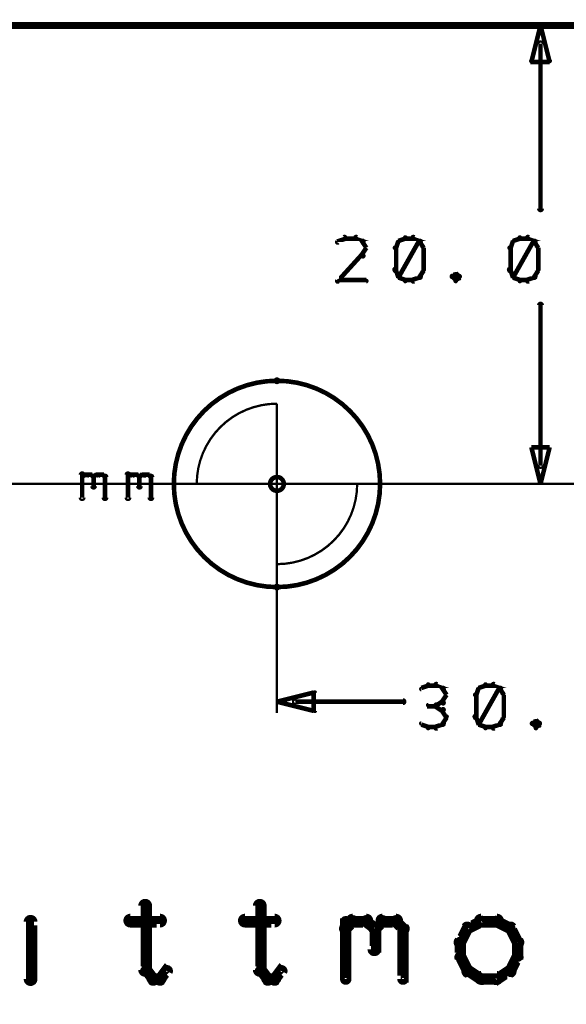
# Model space of a CAD drawing. Extents: x 98 to 599, y 121 to 517.
# Tile 35 of 77: x 207 to 231, y 474 to 517. Entities that reach past the tile are written whole.
import ezdxf

# ---------------------------------------------------------------- set-up
doc = ezdxf.new("R2010")
doc.units = 0
doc.layers.get('0').update_dxf_attribs({"linetype": 'CONTINUOUS'})
for name, color, linetype in [('COPPER', 3, 'CONTINUOUS'), ('DIMENSIONS', 2, 'CONTINUOUS'), ('DRAWING', 4, 'CONTINUOUS'), ('OUTLINES', 1, 'CONTINUOUS')]:
    doc.layers.add(name, color=color, linetype=linetype)

# ---------------------------------------------------------------- blocks, each defined once
blk = doc.blocks.new('VIA')
at = {"const_width": 0.2}
blk.add_lwpolyline([(-0.3, 0, 1), (0.3, 0, 1)], format="xyb", close=True, dxfattribs=at)

msp = doc.modelspace()

# ---------------------------------------------------------------- linework, layer by layer
at = {"layer": 'DIMENSIONS', "color": 94}
for points in [[(230, 517, 0.1, 0.1, 1), (230, 517, 0, 0, 0), (230, 517, 0, 0, 0), (230, 517, 0.2, 0.2, 0), (230.4, 515.4, 0, 0, 0), (230.4, 515.4, 0.1, 0.1, 0), (230.4, 515.4, 0.1, 0.1, 1), (230.4, 515.4, 0, 0, 0), (230.4, 515.4, 0.1, 0.1, 1), (230.4, 515.5, 0, 0, 0), (230.4, 515.4, 0, 0, 0), (230.4, 515.4, 0.2, 0.2, 0), (229.6, 515.4, 0, 0, 0), (229.6, 515.4, 0.1, 0.1, 0), (229.6, 515.5, 0.1, 0.1, 1), (229.6, 515.4, 0, 0, 0), (229.6, 515.4, 0.1, 0.1, 1), (229.6, 515.4, 0, 0, 0), (229.6, 515.4, 0, 0, 0), (229.6, 515.4, 0.2, 0.2, 0), (230, 517, 0.2, 0.2, 0), (230, 517, 0, 0, 0), (230, 517, 0.1, 0.1, 0), (230, 517, 0.1, 0.1, 1), (230, 517, 0, 0, 0)], [(230, 497, 0.1, 0.1, 1), (230, 497, 0, 0, 0), (230, 497, 0, 0, 0), (230, 497, 0.2, 0.2, 0), (229.6, 498.6, 0, 0, 0), (229.6, 498.6, 0.1, 0.1, 0), (229.6, 498.6, 0.1, 0.1, 1), (229.6, 498.6, 0, 0, 0), (229.6, 498.6, 0.1, 0.1, 1), (229.6, 498.6, 0, 0, 0), (229.6, 498.6, 0, 0, 0), (229.6, 498.6, 0.2, 0.2, 0), (230.4, 498.6, 0, 0, 0), (230.4, 498.6, 0.1, 0.1, 0), (230.4, 498.6, 0.1, 0.1, 1), (230.4, 498.6, 0, 0, 0), (230.4, 498.6, 0.1, 0.1, 1), (230.4, 498.6, 0, 0, 0), (230.4, 498.6, 0, 0, 0), (230.4, 498.6, 0.2, 0.2, 0), (230, 497, 0.2, 0.2, 0), (230, 497, 0, 0, 0), (230, 497, 0.1, 0.1, 0), (230, 497, 0.1, 0.1, 1), (230, 497, 0, 0, 0)], [(218.5, 487.5, 0.1, 0.1, 1), (218.5, 487.5, 0, 0, 0), (218.5, 487.5, 0, 0, 0), (218.5, 487.5, 0.2, 0.2, 0), (220.1, 487.9, 0, 0, 0), (220.1, 487.9, 0.1, 0.1, 0), (220.1, 487.9, 0.1, 0.1, 1), (220.1, 487.9, 0, 0, 0), (220.2, 487.9, 0.1, 0.1, 1), (220.1, 487.9, 0, 0, 0), (220.1, 487.9, 0, 0, 0), (220.1, 487.9, 0.2, 0.2, 0), (220.1, 487.1, 0, 0, 0), (220.1, 487.1, 0.1, 0.1, 0), (220.1, 487.1, 0.1, 0.1, 1), (220.2, 487.1, 0, 0, 0), (220.1, 487.1, 0.1, 0.1, 1), (220.1, 487.1, 0, 0, 0), (220.1, 487.1, 0, 0, 0), (220.1, 487.1, 0.2, 0.2, 0), (218.5, 487.5, 0.2, 0.2, 0), (218.5, 487.5, 0, 0, 0), (218.5, 487.5, 0.1, 0.1, 0), (218.5, 487.5, 0.1, 0.1, 1), (218.5, 487.5, 0, 0, 0)]]:
    msp.add_lwpolyline(points, format="xyseb", close=True, dxfattribs=at)
for points in [[(230.5, 517, 0.1, 0.1, 1), (230.5, 517, 0, 0, 0), (230.5, 517, 0, 0, 0), (230.5, 517, 0.1, 0.1, 0), (229.5, 517, 0.1, 0.1, 0), (229.5, 517, 0, 0, 0), (229.5, 517, 0.1, 0.1, 0), (229.5, 517, 0.1, 0.1, 1), (229.5, 517, 0, 0, 0)], [(230.1, 516.2, 0.1, 0.1, 1), (229.9, 516.2, 0, 0, 0), (230, 516.2, 0, 0, 0), (230, 516.2, 0.2, 0.2, 0), (230, 509, 0.2, 0.2, 0), (230, 509, 0, 0, 0), (230, 509, 0.1, 0.1, 0), (229.9, 509, 0.1, 0.1, 1), (230.1, 509, 0, 0, 0)], [(221.5, 507.7, 0.1, 0.1, 1), (221.4, 507.8, 0, 0, 0), (221.5, 507.7, 0, 0, 0), (221.5, 507.7, 0.2, 0.2, 0), (221.2, 507.6, 0.2, 0.2, 0), (221.2, 507.6, 0, 0, 0), (221.2, 507.6, 0.1, 0.1, 0), (221.1, 507.6, 0.1, 0.1, 1), (221.2, 507.5, 0, 0, 0)], [(221.9, 507.7, 0.1, 0.1, 1), (221.9, 507.8, 0, 0, 0), (221.9, 507.7, 0, 0, 0), (221.9, 507.7, 0.2, 0.2, 0), (221.5, 507.7, 0.2, 0.2, 0), (221.5, 507.7, 0, 0, 0), (221.5, 507.7, 0.1, 0.1, 0), (221.5, 507.8, 0.1, 0.1, 1), (221.5, 507.7, 0, 0, 0)], [(222.2, 507.5, 0.1, 0.1, 1), (222.3, 507.6, 0, 0, 0), (222.2, 507.6, 0, 0, 0), (222.2, 507.6, 0.2, 0.2, 0), (221.9, 507.7, 0.2, 0.2, 0), (221.9, 507.7, 0, 0, 0), (221.9, 507.7, 0.1, 0.1, 0), (222, 507.8, 0.1, 0.1, 1), (221.9, 507.7, 0, 0, 0)], [(222.4, 507.3, 0.1, 0.1, 1), (222.4, 507.3, 0, 0, 0), (222.4, 507.3, 0, 0, 0), (222.4, 507.3, 0.2, 0.2, 0), (222.2, 507.6, 0.2, 0.2, 0), (222.2, 507.6, 0, 0, 0), (222.2, 507.6, 0.1, 0.1, 0), (222.3, 507.6, 0.1, 0.1, 1), (222.2, 507.6, 0, 0, 0)], [(223.9, 507.6, 0.1, 0.1, 1), (223.8, 507.6, 0, 0, 0), (223.8, 507.6, 0, 0, 0), (223.8, 507.6, 0.2, 0.2, 0), (223.7, 507.3, 0.2, 0.2, 0), (223.7, 507.3, 0, 0, 0), (223.7, 507.3, 0.1, 0.1, 0), (223.6, 507.3, 0.1, 0.1, 1), (223.7, 507.3, 0, 0, 0)], [(224.1, 507.7, 0.1, 0.1, 1), (224.1, 507.8, 0, 0, 0), (224.1, 507.7, 0, 0, 0), (224.1, 507.7, 0.2, 0.2, 0), (223.8, 507.6, 0.2, 0.2, 0), (223.8, 507.6, 0, 0, 0), (223.8, 507.6, 0.1, 0.1, 0), (223.8, 507.6, 0.1, 0.1, 1), (223.8, 507.5, 0, 0, 0)], [(223.8, 506.1, 0.1, 0.1, 1), (223.8, 506, 0, 0, 0), (223.8, 506, 0, 0, 0), (223.8, 506, 0.2, 0.2, 0), (224.7, 507.6, 0.2, 0.2, 0), (224.7, 507.6, 0, 0, 0), (224.7, 507.6, 0.1, 0.1, 0), (224.8, 507.6, 0.1, 0.1, 1), (224.7, 507.6, 0, 0, 0)], [(224.4, 507.7, 0.1, 0.1, 1), (224.4, 507.8, 0, 0, 0), (224.4, 507.7, 0, 0, 0), (224.4, 507.7, 0.2, 0.2, 0), (224.1, 507.7, 0.2, 0.2, 0), (224.1, 507.7, 0, 0, 0), (224.1, 507.7, 0.1, 0.1, 0), (224.1, 507.8, 0.1, 0.1, 1), (224.1, 507.7, 0, 0, 0)], [(224.7, 507.5, 0.1, 0.1, 1), (224.8, 507.6, 0, 0, 0), (224.7, 507.6, 0, 0, 0), (224.7, 507.6, 0.2, 0.2, 0), (224.4, 507.7, 0.2, 0.2, 0), (224.4, 507.7, 0, 0, 0), (224.4, 507.7, 0.1, 0.1, 0), (224.5, 507.8, 0.1, 0.1, 1), (224.4, 507.7, 0, 0, 0)], [(224.9, 507.3, 0.1, 0.1, 1), (224.9, 507.3, 0, 0, 0), (224.9, 507.3, 0, 0, 0), (224.9, 507.3, 0.2, 0.2, 0), (224.7, 507.6, 0.2, 0.2, 0), (224.7, 507.6, 0, 0, 0), (224.7, 507.6, 0.1, 0.1, 0), (224.8, 507.6, 0.1, 0.1, 1), (224.7, 507.6, 0, 0, 0)], [(228.9, 507.6, 0.1, 0.1, 1), (228.8, 507.6, 0, 0, 0), (228.8, 507.6, 0, 0, 0), (228.8, 507.6, 0.2, 0.2, 0), (228.7, 507.3, 0.2, 0.2, 0), (228.7, 507.3, 0, 0, 0), (228.7, 507.3, 0.1, 0.1, 0), (228.6, 507.3, 0.1, 0.1, 1), (228.7, 507.3, 0, 0, 0)], [(229.1, 507.7, 0.1, 0.1, 1), (229.1, 507.8, 0, 0, 0), (229.1, 507.7, 0, 0, 0), (229.1, 507.7, 0.2, 0.2, 0), (228.8, 507.6, 0.2, 0.2, 0), (228.8, 507.6, 0, 0, 0), (228.8, 507.6, 0.1, 0.1, 0), (228.8, 507.6, 0.1, 0.1, 1), (228.8, 507.5, 0, 0, 0)], [(228.8, 506.1, 0.1, 0.1, 1), (228.8, 506, 0, 0, 0), (228.8, 506, 0, 0, 0), (228.8, 506, 0.2, 0.2, 0), (229.7, 507.6, 0.2, 0.2, 0), (229.7, 507.6, 0, 0, 0), (229.7, 507.6, 0.1, 0.1, 0), (229.8, 507.6, 0.1, 0.1, 1), (229.7, 507.6, 0, 0, 0)], [(229.4, 507.7, 0.1, 0.1, 1), (229.4, 507.8, 0, 0, 0), (229.4, 507.7, 0, 0, 0), (229.4, 507.7, 0.2, 0.2, 0), (229.1, 507.7, 0.2, 0.2, 0), (229.1, 507.7, 0, 0, 0), (229.1, 507.7, 0.1, 0.1, 0), (229.1, 507.8, 0.1, 0.1, 1), (229.1, 507.7, 0, 0, 0)], [(229.7, 507.5, 0.1, 0.1, 1), (229.8, 507.6, 0, 0, 0), (229.7, 507.6, 0, 0, 0), (229.7, 507.6, 0.2, 0.2, 0), (229.4, 507.7, 0.2, 0.2, 0), (229.4, 507.7, 0, 0, 0), (229.4, 507.7, 0.1, 0.1, 0), (229.5, 507.8, 0.1, 0.1, 1), (229.4, 507.7, 0, 0, 0)], [(229.9, 507.3, 0.1, 0.1, 1), (229.9, 507.3, 0, 0, 0), (229.9, 507.3, 0, 0, 0), (229.9, 507.3, 0.2, 0.2, 0), (229.7, 507.6, 0.2, 0.2, 0), (229.7, 507.6, 0, 0, 0), (229.7, 507.6, 0.1, 0.1, 0), (229.8, 507.6, 0.1, 0.1, 1), (229.7, 507.6, 0, 0, 0)], [(222.2, 507, 0.1, 0.1, 1), (222.3, 506.9, 0, 0, 0), (222.2, 507, 0, 0, 0), (222.2, 507, 0.2, 0.2, 0), (222.4, 507.3, 0.2, 0.2, 0), (222.4, 507.3, 0, 0, 0), (222.4, 507.3, 0.1, 0.1, 0), (222.4, 507.3, 0.1, 0.1, 1), (222.4, 507.3, 0, 0, 0)], [(223.7, 507.3, 0.1, 0.1, 1), (223.6, 507.3, 0, 0, 0), (223.7, 507.3, 0, 0, 0), (223.7, 507.3, 0.2, 0.2, 0), (223.7, 506.3, 0.2, 0.2, 0), (223.7, 506.3, 0, 0, 0), (223.7, 506.3, 0.1, 0.1, 0), (223.6, 506.3, 0.1, 0.1, 1), (223.7, 506.3, 0, 0, 0)], [(224.8, 506.3, 0.1, 0.1, 1), (224.9, 506.3, 0, 0, 0), (224.9, 506.3, 0, 0, 0), (224.9, 506.3, 0.2, 0.2, 0), (224.9, 507.3, 0.2, 0.2, 0), (224.9, 507.3, 0, 0, 0), (224.9, 507.3, 0.1, 0.1, 0), (224.9, 507.3, 0.1, 0.1, 1), (224.8, 507.3, 0, 0, 0)], [(228.7, 507.3, 0.1, 0.1, 1), (228.6, 507.3, 0, 0, 0), (228.7, 507.3, 0, 0, 0), (228.7, 507.3, 0.2, 0.2, 0), (228.7, 506.3, 0.2, 0.2, 0), (228.7, 506.3, 0, 0, 0), (228.7, 506.3, 0.1, 0.1, 0), (228.6, 506.3, 0.1, 0.1, 1), (228.7, 506.3, 0, 0, 0)], [(229.8, 506.3, 0.1, 0.1, 1), (229.9, 506.3, 0, 0, 0), (229.9, 506.3, 0, 0, 0), (229.9, 506.3, 0.2, 0.2, 0), (229.9, 507.3, 0.2, 0.2, 0), (229.9, 507.3, 0, 0, 0), (229.9, 507.3, 0.1, 0.1, 0), (229.9, 507.3, 0.1, 0.1, 1), (229.8, 507.3, 0, 0, 0)], [(221.1, 505.9, 0.1, 0.1, 1), (221.2, 505.8, 0, 0, 0), (221.2, 505.9, 0, 0, 0), (221.2, 505.9, 0.2, 0.2, 0), (222.2, 507, 0.2, 0.2, 0), (222.2, 507, 0, 0, 0), (222.2, 507, 0.1, 0.1, 0), (222.3, 506.9, 0.1, 0.1, 1), (222.2, 507, 0, 0, 0)], [(223.7, 506.4, 0.1, 0.1, 1), (223.6, 506.3, 0, 0, 0), (223.7, 506.3, 0, 0, 0), (223.7, 506.3, 0.2, 0.2, 0), (223.8, 506, 0.2, 0.2, 0), (223.8, 506, 0, 0, 0), (223.8, 506, 0.1, 0.1, 0), (223.8, 506, 0.1, 0.1, 1), (223.9, 506, 0, 0, 0)], [(224.7, 506, 0.1, 0.1, 1), (224.8, 506, 0, 0, 0), (224.7, 506, 0, 0, 0), (224.7, 506, 0.2, 0.2, 0), (224.9, 506.3, 0.2, 0.2, 0), (224.9, 506.3, 0, 0, 0), (224.9, 506.3, 0.1, 0.1, 0), (224.9, 506.3, 0.1, 0.1, 1), (224.9, 506.4, 0, 0, 0)], [(228.7, 506.4, 0.1, 0.1, 1), (228.6, 506.3, 0, 0, 0), (228.7, 506.3, 0, 0, 0), (228.7, 506.3, 0.2, 0.2, 0), (228.8, 506, 0.2, 0.2, 0), (228.8, 506, 0, 0, 0), (228.8, 506, 0.1, 0.1, 0), (228.8, 506, 0.1, 0.1, 1), (228.9, 506, 0, 0, 0)], [(229.7, 506, 0.1, 0.1, 1), (229.8, 506, 0, 0, 0), (229.7, 506, 0, 0, 0), (229.7, 506, 0.2, 0.2, 0), (229.9, 506.3, 0.2, 0.2, 0), (229.9, 506.3, 0, 0, 0), (229.9, 506.3, 0.1, 0.1, 0), (229.9, 506.3, 0.1, 0.1, 1), (229.9, 506.4, 0, 0, 0)], [(222.4, 505.8, 0.1, 0.1, 1), (222.4, 505.9, 0, 0, 0), (222.4, 505.9, 0, 0, 0), (222.4, 505.9, 0.2, 0.2, 0), (221.2, 505.9, 0.2, 0.2, 0), (221.2, 505.9, 0, 0, 0), (221.2, 505.9, 0.1, 0.1, 0), (221.2, 505.9, 0.1, 0.1, 1), (221.2, 505.8, 0, 0, 0)], [(223.8, 506.1, 0.1, 0.1, 1), (223.8, 506, 0, 0, 0), (223.8, 506, 0, 0, 0), (223.8, 506, 0.2, 0.2, 0), (224.1, 505.9, 0.2, 0.2, 0), (224.1, 505.9, 0, 0, 0), (224.1, 505.9, 0.1, 0.1, 0), (224.1, 505.8, 0.1, 0.1, 1), (224.1, 505.9, 0, 0, 0)], [(224.1, 505.9, 0.1, 0.1, 1), (224.1, 505.8, 0, 0, 0), (224.1, 505.9, 0, 0, 0), (224.1, 505.9, 0.2, 0.2, 0), (224.4, 505.9, 0.2, 0.2, 0), (224.4, 505.9, 0, 0, 0), (224.4, 505.9, 0.1, 0.1, 0), (224.4, 505.8, 0.1, 0.1, 1), (224.4, 505.9, 0, 0, 0)], [(224.4, 505.9, 0.1, 0.1, 1), (224.5, 505.8, 0, 0, 0), (224.4, 505.9, 0, 0, 0), (224.4, 505.9, 0.2, 0.2, 0), (224.7, 506, 0.2, 0.2, 0), (224.7, 506, 0, 0, 0), (224.7, 506, 0.1, 0.1, 0), (224.8, 506, 0.1, 0.1, 1), (224.7, 506.1, 0, 0, 0)], [(226.3, 506.1, 0.1, 0.1, 1), (226.3, 506.2, 0, 0, 0), (226.3, 506.2, 0, 0, 0), (226.3, 506.2, 0.2, 0.2, 0), (226.2, 506, 0.2, 0.2, 0), (226.2, 506, 0, 0, 0), (226.2, 506, 0.1, 0.1, 0), (226.1, 506.1, 0.1, 0.1, 1), (226.2, 506, 0, 0, 0)], [(226.2, 506.1, 0.1, 0.1, 1), (226.1, 506, 0, 0, 0), (226.2, 506, 0, 0, 0), (226.2, 506, 0.2, 0.2, 0), (226.3, 505.9, 0.2, 0.2, 0), (226.3, 505.9, 0, 0, 0), (226.3, 505.9, 0.1, 0.1, 0), (226.3, 505.8, 0.1, 0.1, 1), (226.3, 505.9, 0, 0, 0)], [(226.4, 506, 0.1, 0.1, 1), (226.5, 506.1, 0, 0, 0), (226.5, 506, 0, 0, 0), (226.5, 506, 0.2, 0.2, 0), (226.3, 506.2, 0.2, 0.2, 0), (226.3, 506.2, 0, 0, 0), (226.3, 506.2, 0.1, 0.1, 0), (226.3, 506.2, 0.1, 0.1, 1), (226.3, 506.1, 0, 0, 0)], [(226.3, 505.9, 0.1, 0.1, 1), (226.3, 505.8, 0, 0, 0), (226.3, 505.9, 0, 0, 0), (226.3, 505.9, 0.2, 0.2, 0), (226.5, 506, 0.2, 0.2, 0), (226.5, 506, 0, 0, 0), (226.5, 506, 0.1, 0.1, 0), (226.5, 506, 0.1, 0.1, 1), (226.4, 506.1, 0, 0, 0)], [(228.8, 506.1, 0.1, 0.1, 1), (228.8, 506, 0, 0, 0), (228.8, 506, 0, 0, 0), (228.8, 506, 0.2, 0.2, 0), (229.1, 505.9, 0.2, 0.2, 0), (229.1, 505.9, 0, 0, 0), (229.1, 505.9, 0.1, 0.1, 0), (229.1, 505.8, 0.1, 0.1, 1), (229.1, 505.9, 0, 0, 0)], [(229.1, 505.9, 0.1, 0.1, 1), (229.1, 505.8, 0, 0, 0), (229.1, 505.9, 0, 0, 0), (229.1, 505.9, 0.2, 0.2, 0), (229.4, 505.9, 0.2, 0.2, 0), (229.4, 505.9, 0, 0, 0), (229.4, 505.9, 0.1, 0.1, 0), (229.4, 505.8, 0.1, 0.1, 1), (229.4, 505.9, 0, 0, 0)], [(229.4, 505.9, 0.1, 0.1, 1), (229.5, 505.8, 0, 0, 0), (229.4, 505.9, 0, 0, 0), (229.4, 505.9, 0.2, 0.2, 0), (229.7, 506, 0.2, 0.2, 0), (229.7, 506, 0, 0, 0), (229.7, 506, 0.1, 0.1, 0), (229.8, 506, 0.1, 0.1, 1), (229.7, 506.1, 0, 0, 0)], [(229.9, 497.8, 0.1, 0.1, 1), (230.1, 497.8, 0, 0, 0), (230, 497.8, 0, 0, 0), (230, 497.8, 0.2, 0.2, 0), (230, 504.8, 0.2, 0.2, 0), (230, 504.8, 0, 0, 0), (230, 504.8, 0.1, 0.1, 0), (230.1, 504.8, 0.1, 0.1, 1), (229.9, 504.8, 0, 0, 0)], [(183.1, 497, 0.1, 0.1, 1), (183.1, 497, 0, 0, 0), (183.1, 497, 0, 0, 0), (183.1, 497, 0.1, 0.1, 0), (591, 497, 0.1, 0.1, 0), (591, 497, 0, 0, 0), (591, 497, 0.1, 0.1, 0), (591, 497, 0.1, 0.1, 1), (591, 497, 0, 0, 0)], [(248.5, 497, 0.1, 0.1, 1), (248.5, 497, 0, 0, 0), (248.5, 497, 0, 0, 0), (248.5, 497, 0.1, 0.1, 0), (229.5, 497, 0.1, 0.1, 0), (229.5, 497, 0, 0, 0), (229.5, 497, 0.1, 0.1, 0), (229.5, 497, 0.1, 0.1, 1), (229.5, 497, 0, 0, 0)], [(218.5, 495.9, 0.1, 0.1, 1), (218.5, 495.9, 0, 0, 0), (218.5, 495.9, 0, 0, 0), (218.5, 495.9, 0.1, 0.1, 0), (218.5, 487, 0.1, 0.1, 0), (218.5, 487, 0, 0, 0), (218.5, 487, 0.1, 0.1, 0), (218.5, 487, 0.1, 0.1, 1), (218.5, 487, 0, 0, 0)], [(225.1, 488.2, 0.1, 0.1, 1), (225.1, 488.3, 0, 0, 0), (225.1, 488.2, 0, 0, 0), (225.1, 488.2, 0.2, 0.2, 0), (224.8, 488.1, 0.2, 0.2, 0), (224.8, 488.1, 0, 0, 0), (224.8, 488.1, 0.1, 0.1, 0), (224.8, 488.1, 0.1, 0.1, 1), (224.8, 488, 0, 0, 0)], [(225.4, 488.2, 0.1, 0.1, 1), (225.4, 488.3, 0, 0, 0), (225.4, 488.2, 0, 0, 0), (225.4, 488.2, 0.2, 0.2, 0), (225.1, 488.2, 0.2, 0.2, 0), (225.1, 488.2, 0, 0, 0), (225.1, 488.2, 0.1, 0.1, 0), (225.1, 488.3, 0.1, 0.1, 1), (225.1, 488.2, 0, 0, 0)], [(225.7, 488, 0.1, 0.1, 1), (225.8, 488.1, 0, 0, 0), (225.7, 488.1, 0, 0, 0), (225.7, 488.1, 0.2, 0.2, 0), (225.4, 488.2, 0.2, 0.2, 0), (225.4, 488.2, 0, 0, 0), (225.4, 488.2, 0.1, 0.1, 0), (225.5, 488.3, 0.1, 0.1, 1), (225.4, 488.2, 0, 0, 0)], [(227.6, 488.2, 0.1, 0.1, 1), (227.6, 488.3, 0, 0, 0), (227.6, 488.2, 0, 0, 0), (227.6, 488.2, 0.2, 0.2, 0), (227.3, 488.1, 0.2, 0.2, 0), (227.3, 488.1, 0, 0, 0), (227.3, 488.1, 0.1, 0.1, 0), (227.3, 488.1, 0.1, 0.1, 1), (227.3, 488, 0, 0, 0)], [(227.9, 488.2, 0.1, 0.1, 1), (227.9, 488.3, 0, 0, 0), (227.9, 488.2, 0, 0, 0), (227.9, 488.2, 0.2, 0.2, 0), (227.6, 488.2, 0.2, 0.2, 0), (227.6, 488.2, 0, 0, 0), (227.6, 488.2, 0.1, 0.1, 0), (227.6, 488.3, 0.1, 0.1, 1), (227.6, 488.2, 0, 0, 0)], [(228.2, 488, 0.1, 0.1, 1), (228.3, 488.1, 0, 0, 0), (228.2, 488.1, 0, 0, 0), (228.2, 488.1, 0.2, 0.2, 0), (227.9, 488.2, 0.2, 0.2, 0), (227.9, 488.2, 0, 0, 0), (227.9, 488.2, 0.1, 0.1, 0), (228, 488.3, 0.1, 0.1, 1), (227.9, 488.2, 0, 0, 0)], [(225.9, 487.8, 0.1, 0.1, 1), (225.9, 487.8, 0, 0, 0), (225.9, 487.8, 0, 0, 0), (225.9, 487.8, 0.2, 0.2, 0), (225.7, 488.1, 0.2, 0.2, 0), (225.7, 488.1, 0, 0, 0), (225.7, 488.1, 0.1, 0.1, 0), (225.8, 488.1, 0.1, 0.1, 1), (225.7, 488.1, 0, 0, 0)], [(227.4, 488.1, 0.1, 0.1, 1), (227.3, 488.1, 0, 0, 0), (227.3, 488.1, 0, 0, 0), (227.3, 488.1, 0.2, 0.2, 0), (227.2, 487.8, 0.2, 0.2, 0), (227.2, 487.8, 0, 0, 0), (227.2, 487.8, 0.1, 0.1, 0), (227.1, 487.8, 0.1, 0.1, 1), (227.2, 487.8, 0, 0, 0)], [(227.2, 487.8, 0.1, 0.1, 1), (227.1, 487.8, 0, 0, 0), (227.2, 487.8, 0, 0, 0), (227.2, 487.8, 0.2, 0.2, 0), (227.2, 486.8, 0.2, 0.2, 0), (227.2, 486.8, 0, 0, 0), (227.2, 486.8, 0.1, 0.1, 0), (227.1, 486.8, 0.1, 0.1, 1), (227.2, 486.8, 0, 0, 0)], [(227.3, 486.6, 0.1, 0.1, 1), (227.3, 486.5, 0, 0, 0), (227.3, 486.5, 0, 0, 0), (227.3, 486.5, 0.2, 0.2, 0), (228.2, 488.1, 0.2, 0.2, 0), (228.2, 488.1, 0, 0, 0), (228.2, 488.1, 0.1, 0.1, 0), (228.3, 488.1, 0.1, 0.1, 1), (228.2, 488.1, 0, 0, 0)], [(228.4, 487.8, 0.1, 0.1, 1), (228.4, 487.8, 0, 0, 0), (228.4, 487.8, 0, 0, 0), (228.4, 487.8, 0.2, 0.2, 0), (228.2, 488.1, 0.2, 0.2, 0), (228.2, 488.1, 0, 0, 0), (228.2, 488.1, 0.1, 0.1, 0), (228.3, 488.1, 0.1, 0.1, 1), (228.2, 488.1, 0, 0, 0)], [(228.3, 486.8, 0.1, 0.1, 1), (228.4, 486.8, 0, 0, 0), (228.4, 486.8, 0, 0, 0), (228.4, 486.8, 0.2, 0.2, 0), (228.4, 487.8, 0.2, 0.2, 0), (228.4, 487.8, 0, 0, 0), (228.4, 487.8, 0.1, 0.1, 0), (228.4, 487.8, 0.1, 0.1, 1), (228.3, 487.8, 0, 0, 0)], [(219.3, 487.6, 0.1, 0.1, 1), (219.3, 487.4, 0, 0, 0), (219.3, 487.5, 0, 0, 0), (219.3, 487.5, 0.2, 0.2, 0), (224, 487.5, 0.2, 0.2, 0), (224, 487.5, 0, 0, 0), (224, 487.5, 0.1, 0.1, 0), (224, 487.4, 0.1, 0.1, 1), (224, 487.6, 0, 0, 0)], [(225.4, 487.3, 0.1, 0.1, 1), (225.4, 487.4, 0, 0, 0), (225.4, 487.3, 0, 0, 0), (225.4, 487.3, 0.2, 0.2, 0), (225.1, 487.3, 0.2, 0.2, 0), (225.1, 487.3, 0, 0, 0), (225.1, 487.3, 0.1, 0.1, 0), (225.1, 487.4, 0.1, 0.1, 1), (225.1, 487.3, 0, 0, 0)], [(225.4, 487.4, 0.1, 0.1, 1), (225.5, 487.3, 0, 0, 0), (225.4, 487.3, 0, 0, 0), (225.4, 487.3, 0.2, 0.2, 0), (225.7, 487.5, 0.2, 0.2, 0), (225.7, 487.5, 0, 0, 0), (225.7, 487.5, 0.1, 0.1, 0), (225.8, 487.4, 0.1, 0.1, 1), (225.7, 487.5, 0, 0, 0)], [(225.7, 487.1, 0.1, 0.1, 1), (225.8, 487.2, 0, 0, 0), (225.7, 487.1, 0, 0, 0), (225.7, 487.1, 0.2, 0.2, 0), (225.4, 487.3, 0.2, 0.2, 0), (225.4, 487.3, 0, 0, 0), (225.4, 487.3, 0.1, 0.1, 0), (225.5, 487.4, 0.1, 0.1, 1), (225.4, 487.3, 0, 0, 0)], [(225.7, 487.5, 0.1, 0.1, 1), (225.8, 487.4, 0, 0, 0), (225.7, 487.5, 0, 0, 0), (225.7, 487.5, 0.2, 0.2, 0), (225.9, 487.8, 0.2, 0.2, 0), (225.9, 487.8, 0, 0, 0), (225.9, 487.8, 0.1, 0.1, 0), (225.9, 487.8, 0.1, 0.1, 1), (225.9, 487.8, 0, 0, 0)], [(225.9, 486.8, 0.1, 0.1, 1), (225.9, 486.9, 0, 0, 0), (225.9, 486.8, 0, 0, 0), (225.9, 486.8, 0.2, 0.2, 0), (225.7, 487.1, 0.2, 0.2, 0), (225.7, 487.1, 0, 0, 0), (225.7, 487.1, 0.1, 0.1, 0), (225.8, 487.2, 0.1, 0.1, 1), (225.7, 487.1, 0, 0, 0)], [(224.8, 486.6, 0.1, 0.1, 1), (224.8, 486.5, 0, 0, 0), (224.8, 486.5, 0, 0, 0), (224.8, 486.5, 0.2, 0.2, 0), (225.1, 486.4, 0.2, 0.2, 0), (225.1, 486.4, 0, 0, 0), (225.1, 486.4, 0.1, 0.1, 0), (225.1, 486.3, 0.1, 0.1, 1), (225.1, 486.4, 0, 0, 0)], [(225.4, 486.4, 0.1, 0.1, 1), (225.5, 486.3, 0, 0, 0), (225.4, 486.4, 0, 0, 0), (225.4, 486.4, 0.2, 0.2, 0), (225.7, 486.5, 0.2, 0.2, 0), (225.7, 486.5, 0, 0, 0), (225.7, 486.5, 0.1, 0.1, 0), (225.8, 486.5, 0.1, 0.1, 1), (225.7, 486.6, 0, 0, 0)], [(225.7, 486.5, 0.1, 0.1, 1), (225.8, 486.5, 0, 0, 0), (225.7, 486.5, 0, 0, 0), (225.7, 486.5, 0.2, 0.2, 0), (225.9, 486.8, 0.2, 0.2, 0), (225.9, 486.8, 0, 0, 0), (225.9, 486.8, 0.1, 0.1, 0), (225.9, 486.8, 0.1, 0.1, 1), (225.9, 486.9, 0, 0, 0)], [(227.2, 486.9, 0.1, 0.1, 1), (227.1, 486.8, 0, 0, 0), (227.2, 486.8, 0, 0, 0), (227.2, 486.8, 0.2, 0.2, 0), (227.3, 486.5, 0.2, 0.2, 0), (227.3, 486.5, 0, 0, 0), (227.3, 486.5, 0.1, 0.1, 0), (227.3, 486.5, 0.1, 0.1, 1), (227.4, 486.5, 0, 0, 0)], [(227.3, 486.6, 0.1, 0.1, 1), (227.3, 486.5, 0, 0, 0), (227.3, 486.5, 0, 0, 0), (227.3, 486.5, 0.2, 0.2, 0), (227.6, 486.4, 0.2, 0.2, 0), (227.6, 486.4, 0, 0, 0), (227.6, 486.4, 0.1, 0.1, 0), (227.6, 486.3, 0.1, 0.1, 1), (227.6, 486.4, 0, 0, 0)], [(227.9, 486.4, 0.1, 0.1, 1), (228, 486.3, 0, 0, 0), (227.9, 486.4, 0, 0, 0), (227.9, 486.4, 0.2, 0.2, 0), (228.2, 486.5, 0.2, 0.2, 0), (228.2, 486.5, 0, 0, 0), (228.2, 486.5, 0.1, 0.1, 0), (228.3, 486.5, 0.1, 0.1, 1), (228.2, 486.6, 0, 0, 0)], [(228.2, 486.5, 0.1, 0.1, 1), (228.3, 486.5, 0, 0, 0), (228.2, 486.5, 0, 0, 0), (228.2, 486.5, 0.2, 0.2, 0), (228.4, 486.8, 0.2, 0.2, 0), (228.4, 486.8, 0, 0, 0), (228.4, 486.8, 0.1, 0.1, 0), (228.4, 486.8, 0.1, 0.1, 1), (228.4, 486.9, 0, 0, 0)], [(229.8, 486.6, 0.1, 0.1, 1), (229.8, 486.7, 0, 0, 0), (229.8, 486.7, 0, 0, 0), (229.8, 486.7, 0.2, 0.2, 0), (229.7, 486.5, 0.2, 0.2, 0), (229.7, 486.5, 0, 0, 0), (229.7, 486.5, 0.1, 0.1, 0), (229.6, 486.6, 0.1, 0.1, 1), (229.7, 486.5, 0, 0, 0)], [(229.7, 486.6, 0.1, 0.1, 1), (229.6, 486.5, 0, 0, 0), (229.7, 486.5, 0, 0, 0), (229.7, 486.5, 0.2, 0.2, 0), (229.8, 486.4, 0.2, 0.2, 0), (229.8, 486.4, 0, 0, 0), (229.8, 486.4, 0.1, 0.1, 0), (229.8, 486.3, 0.1, 0.1, 1), (229.8, 486.4, 0, 0, 0)], [(229.9, 486.5, 0.1, 0.1, 1), (230, 486.6, 0, 0, 0), (230, 486.5, 0, 0, 0), (230, 486.5, 0.2, 0.2, 0), (229.8, 486.7, 0.2, 0.2, 0), (229.8, 486.7, 0, 0, 0), (229.8, 486.7, 0.1, 0.1, 0), (229.8, 486.7, 0.1, 0.1, 1), (229.8, 486.6, 0, 0, 0)], [(229.8, 486.4, 0.1, 0.1, 1), (229.8, 486.3, 0, 0, 0), (229.8, 486.4, 0, 0, 0), (229.8, 486.4, 0.2, 0.2, 0), (230, 486.5, 0.2, 0.2, 0), (230, 486.5, 0, 0, 0), (230, 486.5, 0.1, 0.1, 0), (230, 486.5, 0.1, 0.1, 1), (229.9, 486.6, 0, 0, 0)], [(225.1, 486.4, 0.1, 0.1, 1), (225.1, 486.3, 0, 0, 0), (225.1, 486.4, 0, 0, 0), (225.1, 486.4, 0.2, 0.2, 0), (225.4, 486.4, 0.2, 0.2, 0), (225.4, 486.4, 0, 0, 0), (225.4, 486.4, 0.1, 0.1, 0), (225.4, 486.3, 0.1, 0.1, 1), (225.4, 486.4, 0, 0, 0)], [(227.6, 486.4, 0.1, 0.1, 1), (227.6, 486.3, 0, 0, 0), (227.6, 486.4, 0, 0, 0), (227.6, 486.4, 0.2, 0.2, 0), (227.9, 486.4, 0.2, 0.2, 0), (227.9, 486.4, 0, 0, 0), (227.9, 486.4, 0.1, 0.1, 0), (227.9, 486.3, 0.1, 0.1, 1), (227.9, 486.4, 0, 0, 0)]]:
    msp.add_lwpolyline(points, format="xyseb", dxfattribs=at)
at = {"layer": 'DRAWING', "color": 2}
for points in [[(248.5, 167, 0.3, 0.3, 0), (248.5, 517, 0, 0, 0), (248.5, 517, 0.2, 0.2, 0), (248.4, 517, 0.2, 0.2, -1), (248.6, 517, 0, 0, 0), (248.5, 517.1, 0.2, 0.2, -1), (248.5, 516.9, 0, 0, 0), (248.5, 517, 0, 0, 0), (248.5, 517, 0.3, 0.3, 0), (98.5, 517, 0.3, 0.3, 0), (98.5, 517, 0, 0, 0), (98.5, 517, 0.2, 0.2, 0), (98.5, 516.9, 0.2, 0.2, -1), (98.5, 517.1, 0, 0, 0), (98.6, 517, 0.2, 0.2, 1), (98.4, 517, 0, 0, 0), (98.5, 517, 0, 0, 0), (98.5, 517, 0.3, 0.3, 0), (98.5, 167, 0, 0, 0)], [(209.9, 496.4, 0.1, 0.1, 1), (210.1, 496.4, 0, 0, 0), (210, 496.4, 0, 0, 0), (210, 496.4, 0.2, 0.2, 0), (210, 497.4, 0.2, 0.2, 0), (210, 497.4, 0, 0, 0), (210, 497.4, 0.1, 0.1, 0), (210.1, 497.4, 0.1, 0.1, 1), (209.9, 497.4, 0, 0, 0)], [(210, 497.3, 0.1, 0.1, 1), (210, 497.2, 0, 0, 0), (210, 497.3, 0, 0, 0), (210, 497.3, 0.2, 0.2, 0), (210.1, 497.4, 0.2, 0.2, 0), (210.1, 497.4, 0, 0, 0), (210.1, 497.4, 0.1, 0.1, 0), (210.2, 497.3, 0.1, 0.1, 1), (210.1, 497.4, 0, 0, 0)], [(210.1, 497.4, 0.1, 0.1, 1), (210.1, 497.3, 0, 0, 0), (210.1, 497.4, 0, 0, 0), (210.1, 497.4, 0.2, 0.2, 0), (210.4, 497.4, 0.2, 0.2, 0), (210.4, 497.4, 0, 0, 0), (210.4, 497.4, 0.1, 0.1, 0), (210.4, 497.3, 0.1, 0.1, 1), (210.4, 497.4, 0, 0, 0)], [(210.4, 497.4, 0.1, 0.1, 1), (210.3, 497.3, 0, 0, 0), (210.4, 497.4, 0, 0, 0), (210.4, 497.4, 0.2, 0.2, 0), (210.5, 497.3, 0.2, 0.2, 0), (210.5, 497.3, 0, 0, 0), (210.5, 497.3, 0.1, 0.1, 0), (210.5, 497.2, 0.1, 0.1, 1), (210.5, 497.3, 0, 0, 0)], [(210.6, 497.3, 0.1, 0.1, 1), (210.4, 497.3, 0, 0, 0), (210.5, 497.3, 0, 0, 0), (210.5, 497.3, 0.2, 0.2, 0), (210.5, 496.9, 0.2, 0.2, 0), (210.5, 496.9, 0, 0, 0), (210.5, 496.9, 0.1, 0.1, 0), (210.4, 496.9, 0.1, 0.1, 1), (210.6, 496.9, 0, 0, 0)], [(210.5, 497.3, 0.1, 0.1, 1), (210.5, 497.2, 0, 0, 0), (210.5, 497.3, 0, 0, 0), (210.5, 497.3, 0.2, 0.2, 0), (210.6, 497.4, 0.2, 0.2, 0), (210.6, 497.4, 0, 0, 0), (210.6, 497.4, 0.1, 0.1, 0), (210.7, 497.3, 0.1, 0.1, 1), (210.6, 497.4, 0, 0, 0)], [(210.6, 497.4, 0.1, 0.1, 1), (210.6, 497.3, 0, 0, 0), (210.6, 497.4, 0, 0, 0), (210.6, 497.4, 0.2, 0.2, 0), (210.9, 497.4, 0.2, 0.2, 0), (210.9, 497.4, 0, 0, 0), (210.9, 497.4, 0.1, 0.1, 0), (210.9, 497.3, 0.1, 0.1, 1), (210.9, 497.4, 0, 0, 0)], [(210.9, 497.4, 0.1, 0.1, 1), (210.8, 497.3, 0, 0, 0), (210.9, 497.4, 0, 0, 0), (210.9, 497.4, 0.2, 0.2, 0), (211, 497.3, 0.2, 0.2, 0), (211, 497.3, 0, 0, 0), (211, 497.3, 0.1, 0.1, 0), (211, 497.2, 0.1, 0.1, 1), (211, 497.3, 0, 0, 0)], [(211.1, 497.3, 0.1, 0.1, 1), (210.9, 497.3, 0, 0, 0), (211, 497.3, 0, 0, 0), (211, 497.3, 0.2, 0.2, 0), (211, 496.4, 0.2, 0.2, 0), (211, 496.4, 0, 0, 0), (211, 496.4, 0.1, 0.1, 0), (210.9, 496.4, 0.1, 0.1, 1), (211.1, 496.4, 0, 0, 0)], [(211.9, 496.4, 0.1, 0.1, 1), (212.1, 496.4, 0, 0, 0), (212, 496.4, 0, 0, 0), (212, 496.4, 0.2, 0.2, 0), (212, 497.4, 0.2, 0.2, 0), (212, 497.4, 0, 0, 0), (212, 497.4, 0.1, 0.1, 0), (212.1, 497.4, 0.1, 0.1, 1), (211.9, 497.4, 0, 0, 0)], [(212, 497.3, 0.1, 0.1, 1), (212, 497.2, 0, 0, 0), (212, 497.3, 0, 0, 0), (212, 497.3, 0.2, 0.2, 0), (212.1, 497.4, 0.2, 0.2, 0), (212.1, 497.4, 0, 0, 0), (212.1, 497.4, 0.1, 0.1, 0), (212.2, 497.3, 0.1, 0.1, 1), (212.1, 497.4, 0, 0, 0)], [(212.1, 497.4, 0.1, 0.1, 1), (212.1, 497.3, 0, 0, 0), (212.1, 497.4, 0, 0, 0), (212.1, 497.4, 0.2, 0.2, 0), (212.4, 497.4, 0.2, 0.2, 0), (212.4, 497.4, 0, 0, 0), (212.4, 497.4, 0.1, 0.1, 0), (212.4, 497.3, 0.1, 0.1, 1), (212.4, 497.4, 0, 0, 0)], [(212.4, 497.4, 0.1, 0.1, 1), (212.3, 497.3, 0, 0, 0), (212.4, 497.4, 0, 0, 0), (212.4, 497.4, 0.2, 0.2, 0), (212.5, 497.3, 0.2, 0.2, 0), (212.5, 497.3, 0, 0, 0), (212.5, 497.3, 0.1, 0.1, 0), (212.5, 497.2, 0.1, 0.1, 1), (212.5, 497.3, 0, 0, 0)], [(212.6, 497.3, 0.1, 0.1, 1), (212.4, 497.3, 0, 0, 0), (212.5, 497.3, 0, 0, 0), (212.5, 497.3, 0.2, 0.2, 0), (212.5, 496.9, 0.2, 0.2, 0), (212.5, 496.9, 0, 0, 0), (212.5, 496.9, 0.1, 0.1, 0), (212.4, 496.9, 0.1, 0.1, 1), (212.6, 496.9, 0, 0, 0)], [(212.5, 497.3, 0.1, 0.1, 1), (212.5, 497.2, 0, 0, 0), (212.5, 497.3, 0, 0, 0), (212.5, 497.3, 0.2, 0.2, 0), (212.6, 497.4, 0.2, 0.2, 0), (212.6, 497.4, 0, 0, 0), (212.6, 497.4, 0.1, 0.1, 0), (212.7, 497.3, 0.1, 0.1, 1), (212.6, 497.4, 0, 0, 0)], [(212.6, 497.4, 0.1, 0.1, 1), (212.6, 497.3, 0, 0, 0), (212.6, 497.4, 0, 0, 0), (212.6, 497.4, 0.2, 0.2, 0), (212.9, 497.4, 0.2, 0.2, 0), (212.9, 497.4, 0, 0, 0), (212.9, 497.4, 0.1, 0.1, 0), (212.9, 497.3, 0.1, 0.1, 1), (212.9, 497.4, 0, 0, 0)], [(212.9, 497.4, 0.1, 0.1, 1), (212.8, 497.3, 0, 0, 0), (212.9, 497.4, 0, 0, 0), (212.9, 497.4, 0.2, 0.2, 0), (213, 497.3, 0.2, 0.2, 0), (213, 497.3, 0, 0, 0), (213, 497.3, 0.1, 0.1, 0), (213, 497.2, 0.1, 0.1, 1), (213, 497.3, 0, 0, 0)], [(213.1, 497.3, 0.1, 0.1, 1), (212.9, 497.3, 0, 0, 0), (213, 497.3, 0, 0, 0), (213, 497.3, 0.2, 0.2, 0), (213, 496.4, 0.2, 0.2, 0), (213, 496.4, 0, 0, 0), (213, 496.4, 0.1, 0.1, 0), (212.9, 496.4, 0.1, 0.1, 1), (213.1, 496.4, 0, 0, 0)]]:
    msp.add_lwpolyline(points, format="xyseb", dxfattribs=at)
for points in [[(218.5, 501.4, 0.1, 0.1, -1), (218.5, 501.6, 0, 0, 0), (218.5, 501.5, 0, 0, 0), (218.5, 501.5, 0.2, 0.2, -1), (218.5, 492.5, 0, 0, 0), (218.5, 492.5, 0.1, 0.1, 0), (218.5, 492.4, 0.1, 0.1, -1), (218.5, 492.6, 0, 0, 0), (218.5, 492.6, 0.1, 0.1, -1), (218.5, 492.4, 0, 0, 0), (218.5, 492.5, 0, 0, 0), (218.5, 492.5, 0.2, 0.2, -1), (218.5, 501.5, 0.2, 0.2, 0), (218.5, 501.5, 0, 0, 0), (218.5, 501.5, 0.1, 0.1, 0), (218.5, 501.6, 0.1, 0.1, -1), (218.5, 501.4, 0, 0, 0)], [(215, 497, 0.1, 0.1, -1), (215, 497, 0, 0, 0), (215, 497, 0, 0, 0), (215, 497, 0.1, 0.1, -0.414), (218.5, 500.5, 0, 0, 0), (218.5, 500.5, 0.1, 0.1, 0), (218.5, 500.5, 0.1, 0.1, -1), (218.5, 500.5, 0, 0, 0), (218.5, 500.5, 0.1, 0.1, -1), (218.5, 500.5, 0, 0, 0), (218.5, 500.5, 0, 0, 0), (218.5, 500.5, 0.1, 0.1, 0), (218.5, 497, 0, 0, 0), (218.5, 497, 0.1, 0.1, 0), (218.5, 497, 0.1, 0.1, -1), (218.5, 497, 0, 0, 0), (218.5, 497, 0.1, 0.1, -1), (218.5, 497, 0, 0, 0), (218.5, 497, 0, 0, 0), (218.5, 497, 0.1, 0.1, 0), (215, 497, 0.1, 0.1, 0), (215, 497, 0, 0, 0), (215, 497, 0.1, 0.1, 0), (215, 497, 0.1, 0.1, -1), (215, 497, 0, 0, 0)], [(222, 497, 0.1, 0.1, -1), (222, 497, 0, 0, 0), (222, 497, 0, 0, 0), (222, 497, 0.1, 0.1, -0.414), (218.5, 493.5, 0, 0, 0), (218.5, 493.5, 0.1, 0.1, 0), (218.5, 493.5, 0.1, 0.1, -1), (218.5, 493.5, 0, 0, 0), (218.5, 493.5, 0.1, 0.1, -1), (218.5, 493.5, 0, 0, 0), (218.5, 493.5, 0, 0, 0), (218.5, 493.5, 0.1, 0.1, 0), (218.5, 497, 0, 0, 0), (218.5, 497, 0.1, 0.1, 0), (218.5, 497, 0.1, 0.1, -1), (218.5, 497, 0, 0, 0), (218.5, 497, 0.1, 0.1, -1), (218.5, 497, 0, 0, 0), (218.5, 497, 0, 0, 0), (218.5, 497, 0.1, 0.1, 0), (222, 497, 0.1, 0.1, 0), (222, 497, 0, 0, 0), (222, 497, 0.1, 0.1, 0), (222, 497, 0.1, 0.1, -1), (222, 497, 0, 0, 0)]]:
    msp.add_lwpolyline(points, format="xyseb", close=True, dxfattribs=at)
at = {"layer": 'OUTLINES', "color": 11}
for points in [[(207.8, 478.9, 0.3, 0.3, 1), (207.8, 478.9, 0, 0, 0), (207.8, 478.9, 0, 0, 0), (207.8, 478.9, 0.5, 0.5, 0), (207.8, 478.9, 0.5, 0.5, 0), (207.8, 478.9, 0, 0, 0), (207.8, 478.9, 0.3, 0.3, 0), (207.8, 478.9, 0.3, 0.3, 1), (207.8, 478.9, 0, 0, 0)], [(212.9, 478.6, 0.3, 0.3, 1), (212.6, 478.6, 0, 0, 0), (212.8, 478.6, 0, 0, 0), (212.8, 478.6, 0.5, 0.5, 0), (212.8, 475.8, 0.5, 0.5, 0), (212.8, 475.8, 0, 0, 0), (212.8, 475.8, 0.3, 0.3, 0), (212.6, 475.8, 0.3, 0.3, 1), (212.9, 475.8, 0, 0, 0)], [(217.9, 478.6, 0.3, 0.3, 1), (217.6, 478.6, 0, 0, 0), (217.8, 478.6, 0, 0, 0), (217.8, 478.6, 0.5, 0.5, 0), (217.8, 475.8, 0.5, 0.5, 0), (217.8, 475.8, 0, 0, 0), (217.8, 475.8, 0.3, 0.3, 0), (217.6, 475.8, 0.3, 0.3, 1), (217.9, 475.8, 0, 0, 0)], [(207.6, 475.4, 0.3, 0.3, 1), (207.9, 475.4, 0, 0, 0), (207.8, 475.4, 0, 0, 0), (207.8, 475.4, 0.5, 0.5, 0), (207.8, 477.9, 0.5, 0.5, 0), (207.8, 477.9, 0, 0, 0), (207.8, 477.9, 0.3, 0.3, 0), (207.9, 477.9, 0.3, 0.3, 1), (207.6, 477.9, 0, 0, 0)], [(212.1, 478.1, 0.3, 0.3, 1), (212.1, 477.8, 0, 0, 0), (212.1, 477.9, 0, 0, 0), (212.1, 477.9, 0.5, 0.5, 0), (213.4, 477.9, 0.5, 0.5, 0), (213.4, 477.9, 0, 0, 0), (213.4, 477.9, 0.3, 0.3, 0), (213.4, 477.8, 0.3, 0.3, 1), (213.4, 478.1, 0, 0, 0)], [(217.1, 478.1, 0.3, 0.3, 1), (217.1, 477.8, 0, 0, 0), (217.1, 477.9, 0, 0, 0), (217.1, 477.9, 0.5, 0.5, 0), (218.4, 477.9, 0.5, 0.5, 0), (218.4, 477.9, 0, 0, 0), (218.4, 477.9, 0.3, 0.3, 0), (218.4, 477.8, 0.3, 0.3, 1), (218.4, 478.1, 0, 0, 0)], [(221.4, 477.7, 0.3, 0.3, 1), (221.6, 477.5, 0, 0, 0), (221.5, 477.6, 0, 0, 0), (221.5, 477.6, 0.5, 0.5, 0), (221.8, 477.9, 0.5, 0.5, 0), (221.8, 477.9, 0, 0, 0), (221.8, 477.9, 0.3, 0.3, 0), (221.9, 477.8, 0.3, 0.3, 1), (221.7, 478, 0, 0, 0)], [(221.4, 475.4, 0.3, 0.3, 1), (221.6, 475.4, 0, 0, 0), (221.5, 475.4, 0, 0, 0), (221.5, 475.4, 0.5, 0.5, 0), (221.5, 477.9, 0.5, 0.5, 0), (221.5, 477.9, 0, 0, 0), (221.5, 477.9, 0.3, 0.3, 0), (221.6, 477.9, 0.3, 0.3, 1), (221.4, 477.9, 0, 0, 0)], [(221.8, 478.1, 0.3, 0.3, 1), (221.8, 477.8, 0, 0, 0), (221.8, 477.9, 0, 0, 0), (221.8, 477.9, 0.5, 0.5, 0), (222.4, 477.9, 0.5, 0.5, 0), (222.4, 477.9, 0, 0, 0), (222.4, 477.9, 0.3, 0.3, 0), (222.4, 477.8, 0.3, 0.3, 1), (222.4, 478.1, 0, 0, 0)], [(222.5, 478, 0.3, 0.3, 1), (222.3, 477.8, 0, 0, 0), (222.4, 477.9, 0, 0, 0), (222.4, 477.9, 0.5, 0.5, 0), (222.8, 477.6, 0.5, 0.5, 0), (222.8, 477.6, 0, 0, 0), (222.8, 477.6, 0.3, 0.3, 0), (222.7, 477.5, 0.3, 0.3, 1), (222.8, 477.7, 0, 0, 0)], [(222.7, 477.7, 0.3, 0.3, 1), (222.8, 477.5, 0, 0, 0), (222.8, 477.6, 0, 0, 0), (222.8, 477.6, 0.5, 0.5, 0), (223.1, 477.9, 0.5, 0.5, 0), (223.1, 477.9, 0, 0, 0), (223.1, 477.9, 0.3, 0.3, 0), (223.2, 477.8, 0.3, 0.3, 1), (223, 478, 0, 0, 0)], [(223.1, 478.1, 0.3, 0.3, 1), (223.1, 477.8, 0, 0, 0), (223.1, 477.9, 0, 0, 0), (223.1, 477.9, 0.5, 0.5, 0), (223.7, 477.9, 0.5, 0.5, 0), (223.7, 477.9, 0, 0, 0), (223.7, 477.9, 0.3, 0.3, 0), (223.7, 477.8, 0.3, 0.3, 1), (223.7, 478.1, 0, 0, 0)], [(223.8, 478, 0.3, 0.3, 1), (223.6, 477.8, 0, 0, 0), (223.7, 477.9, 0, 0, 0), (223.7, 477.9, 0.5, 0.5, 0), (224, 477.6, 0.5, 0.5, 0), (224, 477.6, 0, 0, 0), (224, 477.6, 0.3, 0.3, 0), (223.9, 477.5, 0.3, 0.3, 1), (224.1, 477.7, 0, 0, 0)], [(227.5, 477.8, 0.3, 0.3, 1), (227.4, 478, 0, 0, 0), (227.4, 477.9, 0, 0, 0), (227.4, 477.9, 0.5, 0.5, 0), (226.8, 477.6, 0.5, 0.5, 0), (226.8, 477.6, 0, 0, 0), (226.8, 477.6, 0.3, 0.3, 0), (226.8, 477.7, 0.3, 0.3, 1), (226.9, 477.5, 0, 0, 0)], [(228.1, 477.8, 0.3, 0.3, 1), (228.1, 478.1, 0, 0, 0), (228.1, 477.9, 0, 0, 0), (228.1, 477.9, 0.5, 0.5, 0), (227.4, 477.9, 0.5, 0.5, 0), (227.4, 477.9, 0, 0, 0), (227.4, 477.9, 0.3, 0.3, 0), (227.4, 478.1, 0.3, 0.3, 1), (227.4, 477.8, 0, 0, 0)], [(228.6, 477.5, 0.3, 0.3, 1), (228.7, 477.7, 0, 0, 0), (228.7, 477.6, 0, 0, 0), (228.7, 477.6, 0.5, 0.5, 0), (228.1, 477.9, 0.5, 0.5, 0), (228.1, 477.9, 0, 0, 0), (228.1, 477.9, 0.3, 0.3, 0), (228.1, 478, 0.3, 0.3, 1), (228, 477.8, 0, 0, 0)], [(222.9, 477.6, 0.3, 0.3, 1), (222.6, 477.6, 0, 0, 0), (222.8, 477.6, 0, 0, 0), (222.8, 477.6, 0.5, 0.5, 0), (222.8, 476.7, 0.5, 0.5, 0), (222.8, 476.7, 0, 0, 0), (222.8, 476.7, 0.3, 0.3, 0), (222.6, 476.7, 0.3, 0.3, 1), (222.9, 476.7, 0, 0, 0)], [(224.1, 477.6, 0.3, 0.3, 1), (223.9, 477.6, 0, 0, 0), (224, 477.6, 0, 0, 0), (224, 477.6, 0.5, 0.5, 0), (224, 475.4, 0.5, 0.5, 0), (224, 475.4, 0, 0, 0), (224, 475.4, 0.3, 0.3, 0), (223.9, 475.4, 0.3, 0.3, 1), (224.1, 475.4, 0, 0, 0)], [(226.9, 477.6, 0.3, 0.3, 1), (226.7, 477.7, 0, 0, 0), (226.8, 477.6, 0, 0, 0), (226.8, 477.6, 0.5, 0.5, 0), (226.5, 477, 0.5, 0.5, 0), (226.5, 477, 0, 0, 0), (226.5, 477, 0.3, 0.3, 0), (226.4, 477.1, 0.3, 0.3, 1), (226.6, 476.9, 0, 0, 0)], [(228.9, 476.9, 0.3, 0.3, 1), (229.1, 477.1, 0, 0, 0), (229, 477, 0, 0, 0), (229, 477, 0.5, 0.5, 0), (228.7, 477.6, 0.5, 0.5, 0), (228.7, 477.6, 0, 0, 0), (228.7, 477.6, 0.3, 0.3, 0), (228.8, 477.7, 0.3, 0.3, 1), (228.6, 477.6, 0, 0, 0)], [(226.6, 477, 0.3, 0.3, 1), (226.4, 477, 0, 0, 0), (226.5, 477, 0, 0, 0), (226.5, 477, 0.5, 0.5, 0), (226.5, 476.4, 0.5, 0.5, 0), (226.5, 476.4, 0, 0, 0), (226.5, 476.4, 0.3, 0.3, 0), (226.4, 476.4, 0.3, 0.3, 1), (226.6, 476.4, 0, 0, 0)], [(228.9, 476.4, 0.3, 0.3, 1), (229.1, 476.4, 0, 0, 0), (229, 476.4, 0, 0, 0), (229, 476.4, 0.5, 0.5, 0), (229, 477, 0.5, 0.5, 0), (229, 477, 0, 0, 0), (229, 477, 0.3, 0.3, 0), (229.1, 477, 0.3, 0.3, 1), (228.9, 477, 0, 0, 0)], [(226.6, 476.4, 0.3, 0.3, 1), (226.4, 476.3, 0, 0, 0), (226.5, 476.4, 0, 0, 0), (226.5, 476.4, 0.5, 0.5, 0), (226.8, 475.8, 0.5, 0.5, 0), (226.8, 475.8, 0, 0, 0), (226.8, 475.8, 0.3, 0.3, 0), (226.7, 475.7, 0.3, 0.3, 1), (226.9, 475.8, 0, 0, 0)], [(228.6, 475.8, 0.3, 0.3, 1), (228.8, 475.7, 0, 0, 0), (228.7, 475.8, 0, 0, 0), (228.7, 475.8, 0.5, 0.5, 0), (229, 476.4, 0.5, 0.5, 0), (229, 476.4, 0, 0, 0), (229, 476.4, 0.3, 0.3, 0), (229.1, 476.3, 0.3, 0.3, 1), (228.9, 476.4, 0, 0, 0)], [(212.8, 475.8, 0.3, 0.3, 1), (212.7, 475.7, 0, 0, 0), (212.8, 475.8, 0, 0, 0), (212.8, 475.8, 0.5, 0.5, 0), (213.1, 475.4, 0.5, 0.5, 0), (213.1, 475.4, 0, 0, 0), (213.1, 475.4, 0.3, 0.3, 0), (213, 475.3, 0.3, 0.3, 1), (213.2, 475.5, 0, 0, 0)], [(213.3, 475.5, 0.3, 0.3, 1), (213.5, 475.3, 0, 0, 0), (213.4, 475.4, 0, 0, 0), (213.4, 475.4, 0.5, 0.5, 0), (213.7, 475.8, 0.5, 0.5, 0), (213.7, 475.8, 0, 0, 0), (213.7, 475.8, 0.3, 0.3, 0), (213.8, 475.7, 0.3, 0.3, 1), (213.6, 475.8, 0, 0, 0)], [(217.8, 475.8, 0.3, 0.3, 1), (217.7, 475.7, 0, 0, 0), (217.8, 475.8, 0, 0, 0), (217.8, 475.8, 0.5, 0.5, 0), (218.1, 475.4, 0.5, 0.5, 0), (218.1, 475.4, 0, 0, 0), (218.1, 475.4, 0.3, 0.3, 0), (218, 475.3, 0.3, 0.3, 1), (218.2, 475.5, 0, 0, 0)], [(218.3, 475.5, 0.3, 0.3, 1), (218.5, 475.3, 0, 0, 0), (218.4, 475.4, 0, 0, 0), (218.4, 475.4, 0.5, 0.5, 0), (218.7, 475.8, 0.5, 0.5, 0), (218.7, 475.8, 0, 0, 0), (218.7, 475.8, 0.3, 0.3, 0), (218.8, 475.7, 0.3, 0.3, 1), (218.6, 475.8, 0, 0, 0)], [(226.9, 475.9, 0.3, 0.3, 1), (226.8, 475.6, 0, 0, 0), (226.8, 475.8, 0, 0, 0), (226.8, 475.8, 0.5, 0.5, 0), (227.4, 475.4, 0.5, 0.5, 0), (227.4, 475.4, 0, 0, 0), (227.4, 475.4, 0.3, 0.3, 0), (227.4, 475.3, 0.3, 0.3, 1), (227.5, 475.5, 0, 0, 0)], [(228, 475.5, 0.3, 0.3, 1), (228.1, 475.3, 0, 0, 0), (228.1, 475.4, 0, 0, 0), (228.1, 475.4, 0.5, 0.5, 0), (228.7, 475.8, 0.5, 0.5, 0), (228.7, 475.8, 0, 0, 0), (228.7, 475.8, 0.3, 0.3, 0), (228.7, 475.6, 0.3, 0.3, 1), (228.6, 475.9, 0, 0, 0)], [(213.1, 475.6, 0.3, 0.3, 1), (213.1, 475.3, 0, 0, 0), (213.1, 475.4, 0, 0, 0), (213.1, 475.4, 0.5, 0.5, 0), (213.4, 475.4, 0.5, 0.5, 0), (213.4, 475.4, 0, 0, 0), (213.4, 475.4, 0.3, 0.3, 0), (213.4, 475.3, 0.3, 0.3, 1), (213.4, 475.6, 0, 0, 0)], [(218.1, 475.6, 0.3, 0.3, 1), (218.1, 475.3, 0, 0, 0), (218.1, 475.4, 0, 0, 0), (218.1, 475.4, 0.5, 0.5, 0), (218.4, 475.4, 0.5, 0.5, 0), (218.4, 475.4, 0, 0, 0), (218.4, 475.4, 0.3, 0.3, 0), (218.4, 475.3, 0.3, 0.3, 1), (218.4, 475.6, 0, 0, 0)], [(227.4, 475.6, 0.3, 0.3, 1), (227.4, 475.3, 0, 0, 0), (227.4, 475.4, 0, 0, 0), (227.4, 475.4, 0.5, 0.5, 0), (228.1, 475.4, 0.5, 0.5, 0), (228.1, 475.4, 0, 0, 0), (228.1, 475.4, 0.3, 0.3, 0), (228.1, 475.3, 0.3, 0.3, 1), (228.1, 475.6, 0, 0, 0)]]:
    msp.add_lwpolyline(points, format="xyseb", dxfattribs=at)

# ---------------------------------------------------------------- block references
at = {"layer": 'COPPER', "color": 2}
msp.add_blockref('VIA', (218.5, 497), dxfattribs=at)
at = {"layer": 'DIMENSIONS', "color": 2}
msp.add_blockref('VIA', (218.5, 497), dxfattribs=at)
at = {"layer": 'DRAWING', "color": 2}
msp.add_blockref('VIA', (218.5, 497), dxfattribs=at)
at = {"layer": 'OUTLINES', "color": 2}
msp.add_blockref('VIA', (218.5, 497), dxfattribs=at)

doc.saveas('drawing.dxf')
